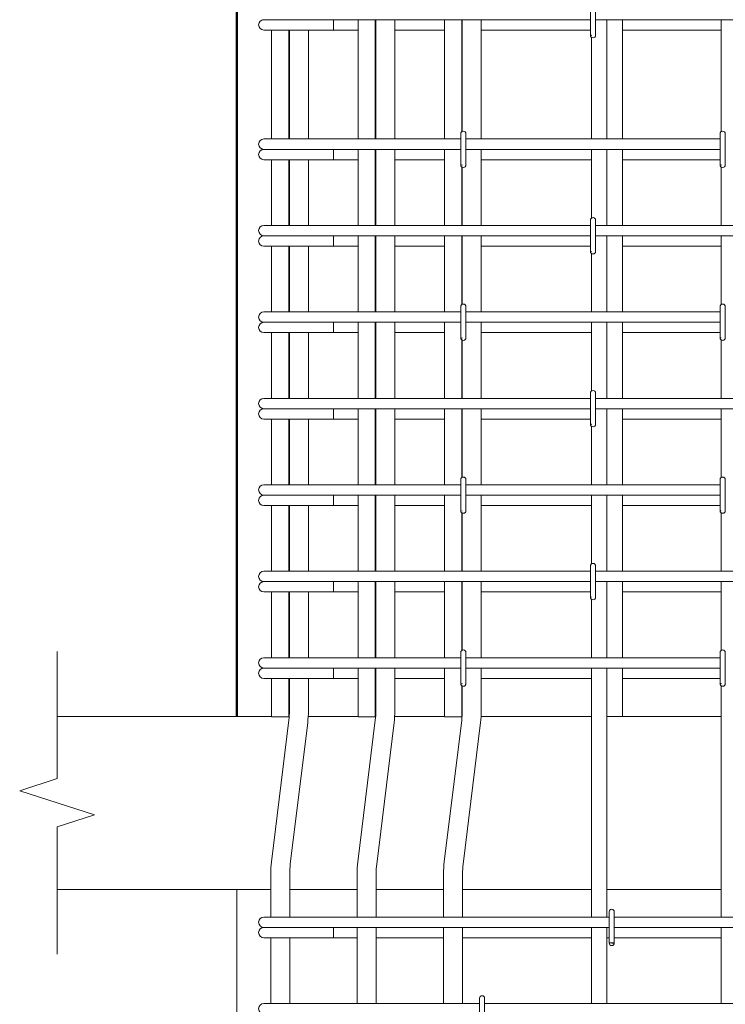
# Model space of a CAD drawing. Header units: millimetres. Extents: x 22882 to 32023, y -25742 to 9757.
# Tile 9 of 24: x 23599 to 24415, y 3767 to 4906. Entities that reach past the tile are written whole.
import ezdxf

# ---------------------------------------------------------------- set-up
doc = ezdxf.new("R2010")
doc.units = ezdxf.units.MM
for name, color, linetype, lineweight in [('A-____-NOTE-TEXT', 131, 'Continuous', 20), ('A-DETL-GENF-OTLN', 92, 'Continuous', 20), ('A-FLOR-____-MCUT', 192, 'Continuous', 50), ('S-COLS-____-OTLN', 52, 'Continuous', 20), ('S-RBAR-____-OTLN', 171, 'Continuous', 100)]:
    doc.layers.add(name, color=color, linetype=linetype, lineweight=lineweight)

# ---------------------------------------------------------------- blocks, each defined once
blk = doc.blocks.new('ADSK_Обрыв_Линия - ADSK_Обрыв_линия-1072157-КЖ1_ПЭ_ВЭ2_Армирование_Пилоны_Пм-2_2_1-1')
at = {"layer": 'A-DETL-GENF-OTLN'}
for p, q in [((23642, 4028.2), (23642, 4100)), ((23642, 3900), (23642, 3972.5))]:
    blk.add_line(p, q, dxfattribs=at)

msp = doc.modelspace()

# ---------------------------------------------------------------- hatches: boundary and pattern name
at = {"layer": 'S-RBAR-____-OTLN', "lineweight": 20}
for points in [[(24259.9999, 4887.8541), (24259.9999, 4888), (24258.8918, 4888)], [(24110.6079, 4737.7741), (24110.6079, 4738), (24109.9999, 4737.8541)], [(24409.9999, 4737.8541), (24409.9999, 4738), (24408.8918, 4738)], [(24259.9999, 4637.8541), (24259.9999, 4638), (24258.8918, 4638)], [(24110.6079, 4537.7741), (24110.6079, 4538), (24109.9999, 4537.8541)], [(24409.9999, 4537.8541), (24409.9999, 4538), (24408.8918, 4538)], [(24259.9999, 4437.8541), (24259.9999, 4438), (24258.8918, 4438)], [(24110.6079, 4337.7741), (24110.6079, 4338), (24109.9999, 4337.8541)], [(24409.9999, 4337.8541), (24409.9999, 4338), (24408.8918, 4338)], [(24259.9999, 4237.8541), (24259.9999, 4238), (24258.8918, 4238)], [(24110.6079, 4137.7741), (24110.6079, 4138), (24109.9999, 4137.8541)], [(24409.9999, 4137.8541), (24409.9999, 4138), (24408.8918, 4138)]]:
    msp.add_hatch(color=256, dxfattribs=at).paths.add_polyline_path(points)
at = {"layer": 'S-RBAR-____-OTLN', "lineweight": 9}
msp.add_hatch(color=8, dxfattribs=at).paths.add_polyline_path([(24285.8019, 3837.302), (24286.3977, 3838), (24280.4999, 3838), (24283.4999, 3837.605)])
h = msp.add_hatch(color=8, dxfattribs=at)
edge = h.paths.add_edge_path()
edge.add_arc((24283.4999, 3838), 3, 339.0594289, 360)
edge.add_line((24286.4999, 3838), (24283.4999, 3838))
edge.add_line((24283.4999, 3838), (24286.3017, 3836.9278))

# ---------------------------------------------------------------- linework, layer by layer
at = {"layer": 'A-____-NOTE-TEXT'}
for p, q in [((23641.9545, 4100), (23641.9545, 4175)), ((23641.9545, 4028.1543), (23598.6295, 4014.0772)), ((23598.6295, 4014.0772), (23641.9545, 4000)), ((23641.9545, 4000), (23685.2558, 3986.25)), ((23641.9545, 3972.5), (23685.2558, 3986.25)), ((23641.9545, 3900), (23641.9545, 3825))]:
    msp.add_line(p, q, dxfattribs=at)
at = {"layer": 'A-FLOR-____-MCUT', "color": 8, "lineweight": 9}
for p, q in [((23889.9999, 4100), (23641.9545, 4100)), ((23910.3525, 4100), (23909.9999, 4100)), ((23989.9999, 4100), (23932.4134, 4100)), ((24010.3525, 4100), (24009.9999, 4100)), ((24089.9999, 4100), (24032.4134, 4100)), ((24110.3525, 4100), (24109.9999, 4100)), ((24259.9999, 4100), (24132.4134, 4100)), ((24409.9999, 4100), (24295.9999, 4100)), ((23641.9545, 3900), (23888.9999, 3900)), ((23910.9999, 3900), (23988.9999, 3900)), ((24010.9999, 3900), (24088.9999, 3900)), ((24110.9999, 3900), (24259.9999, 3900)), ((24277.9999, 3900), (24409.9999, 3900))]:
    msp.add_line(p, q, dxfattribs=at)
at = {"layer": 'S-COLS-____-OTLN', "lineweight": 50}
msp.add_line((23850, 4100.0496), (23850, 6900), dxfattribs=at)
at = {"layer": 'S-COLS-____-OTLN', "color": 8, "lineweight": 9}
msp.add_line((23850, 3620), (23850, 3900), dxfattribs=at)
at = {"layer": 'S-RBAR-____-OTLN', "lineweight": 20}
for p, q in [((24258.8918, 4924), (24258.8918, 4888)), ((24264.8918, 4924), (24264.8918, 4888)), ((23880.9998, 4906), (23882.2265, 4906)), ((23882.55, 4906), (23883.4493, 4906)), ((23883.4458, 4906), (23886.4819, 4906)), ((23886.4711, 4906), (23888.7336, 4906)), ((23888.7233, 4906), (23892.952, 4906)), ((23892.934, 4906), (23896.1765, 4906)), ((23896.1588, 4906), (23901.3236, 4906)), ((23901.3017, 4906), (23905.1919, 4906)), ((23905.1689, 4906), (23910.9803, 4906)), ((23910.9589, 4906), (23915.085, 4906)), ((23915.0609, 4906), (23916.9998, 4906)), ((24258.8918, 4906), (23916.9998, 4906)), ((23961.6727, 4906), (23961.6727, 4894)), ((23989.9999, 4906), (23989.9999, 4768)), ((24009.9999, 4906), (24009.9999, 4768)), ((24089.9999, 4906), (24089.9999, 4768)), ((24109.9999, 4906), (24109.9999, 4776.2061)), ((24558.8918, 4906), (24264.8918, 4906)), ((24277.9999, 4768), (24277.9999, 4906)), ((24295.9999, 4768), (24295.9999, 4906)), ((23880.9998, 4894), (23942.4557, 4894)), ((23889.9999, 4894), (23889.9999, 4768)), ((23909.9999, 4894), (23909.9999, 4768)), ((23961.6727, 4894), (23942.4557, 4894)), ((23961.6727, 4894), (23989.9999, 4894)), ((24009.9999, 4894), (24010.6079, 4894)), ((24032.6079, 4894), (24089.9999, 4894)), ((24109.9999, 4894), (24110.6079, 4894)), ((24132.6079, 4894), (24258.8918, 4894)), ((24259.9999, 4888), (24258.8918, 4888)), ((24258.8918, 4888), (24259.9999, 4887.8541)), ((24259.9999, 4887.8541), (24259.9999, 4888)), ((24295.9999, 4894), (24409.9999, 4894)), ((24108.8918, 4774), (24108.8918, 4738)), ((24114.8918, 4774), (24114.8918, 4738)), ((24408.8918, 4774), (24408.8918, 4738)), ((24414.8918, 4774), (24414.8918, 4738)), ((23880.9998, 4768), (23891.544, 4768)), ((23891.544, 4768), (23916.9998, 4768)), ((24108.8918, 4768), (23916.9998, 4768)), ((24408.8918, 4768), (24114.8918, 4768)), ((23880.9998, 4756), (23882.2265, 4756)), ((23882.55, 4756), (23883.4493, 4756)), ((23883.4458, 4756), (23886.4819, 4756)), ((23886.4711, 4756), (23888.7336, 4756)), ((23888.7233, 4756), (23892.952, 4756)), ((23892.934, 4756), (23896.1765, 4756)), ((23896.1588, 4756), (23901.3236, 4756)), ((23901.3017, 4756), (23905.1919, 4756)), ((23905.1689, 4756), (23910.9803, 4756)), ((23910.9589, 4756), (23915.085, 4756)), ((23915.0609, 4756), (23916.9998, 4756)), ((24108.8918, 4756), (23916.9998, 4756)), ((23961.6727, 4756), (23961.6727, 4744)), ((23989.9999, 4756), (23989.9999, 4668)), ((24009.9999, 4756), (24009.9999, 4668)), ((24089.9999, 4756), (24089.9999, 4668)), ((24408.8918, 4756), (24114.8918, 4756)), ((24277.9999, 4668), (24277.9999, 4756)), ((24295.9999, 4668), (24295.9999, 4756)), ((23880.9998, 4744), (23942.4557, 4744)), ((23889.9999, 4744), (23889.9999, 4668)), ((23909.9999, 4744), (23909.9999, 4668)), ((23961.6727, 4744), (23942.4557, 4744)), ((23961.6727, 4744), (23989.9999, 4744)), ((24009.9999, 4744), (24010.6079, 4744)), ((24032.6079, 4744), (24089.9999, 4744)), ((24132.6079, 4744), (24259.9999, 4744)), ((24295.9999, 4744), (24408.8918, 4744)), ((24110.6079, 4738), (24109.9999, 4737.8541)), ((24109.9999, 4737.8541), (24110.6079, 4737.7741)), ((24109.9999, 4735.7939), (24109.9999, 4668)), ((24110.6079, 4737.7741), (24110.6079, 4738)), ((24409.9999, 4738), (24408.8918, 4738)), ((24408.8918, 4738), (24409.9999, 4737.8541)), ((24409.9999, 4737.8541), (24409.9999, 4738)), ((24258.8918, 4674), (24258.8918, 4638)), ((24264.8918, 4674), (24264.8918, 4638)), ((23880.9998, 4668), (23891.544, 4668)), ((23891.544, 4668), (23916.9998, 4668)), ((24258.8918, 4668), (23916.9998, 4668)), ((24558.8918, 4668), (24264.8918, 4668)), ((23880.9998, 4656), (23882.2265, 4656)), ((23882.55, 4656), (23883.4493, 4656)), ((23883.4458, 4656), (23886.4819, 4656)), ((23886.4711, 4656), (23888.7336, 4656)), ((23888.7233, 4656), (23892.952, 4656)), ((23892.934, 4656), (23896.1765, 4656)), ((23896.1588, 4656), (23901.3236, 4656)), ((23901.3017, 4656), (23905.1919, 4656)), ((23905.1689, 4656), (23910.9803, 4656)), ((23910.9589, 4656), (23915.085, 4656)), ((23915.0609, 4656), (23916.9998, 4656)), ((24258.8918, 4656), (23916.9998, 4656)), ((23961.6727, 4656), (23961.6727, 4644)), ((23989.9999, 4656), (23989.9999, 4568)), ((24009.9999, 4656), (24009.9999, 4568)), ((24089.9999, 4656), (24089.9999, 4568)), ((24109.9999, 4656), (24109.9999, 4576.2061)), ((24558.8918, 4656), (24264.8918, 4656)), ((24277.9999, 4568), (24277.9999, 4656)), ((24295.9999, 4568), (24295.9999, 4656)), ((23880.9998, 4644), (23942.4557, 4644)), ((23889.9999, 4644), (23889.9999, 4568)), ((23909.9999, 4644), (23909.9999, 4568)), ((23961.6727, 4644), (23942.4557, 4644)), ((23961.6727, 4644), (23989.9999, 4644)), ((24009.9999, 4644), (24010.6079, 4644)), ((24032.6079, 4644), (24089.9999, 4644)), ((24109.9999, 4644), (24110.6079, 4644)), ((24132.6079, 4644), (24258.8918, 4644)), ((24259.9999, 4638), (24258.8918, 4638)), ((24258.8918, 4638), (24259.9999, 4637.8541)), ((24259.9999, 4637.8541), (24259.9999, 4638)), ((24295.9999, 4644), (24409.9999, 4644)), ((23880.9998, 4568), (23891.544, 4568)), ((23891.544, 4568), (23916.9998, 4568)), ((24108.8918, 4568), (23916.9998, 4568)), ((24108.8918, 4574), (24108.8918, 4538)), ((24114.8918, 4574), (24114.8918, 4538)), ((24408.8918, 4568), (24114.8918, 4568)), ((24408.8918, 4574), (24408.8918, 4538)), ((24414.8918, 4574), (24414.8918, 4538)), ((23880.9998, 4556), (23882.2265, 4556)), ((23882.55, 4556), (23883.4493, 4556)), ((23883.4458, 4556), (23886.4819, 4556)), ((23886.4711, 4556), (23888.7336, 4556)), ((23888.7233, 4556), (23892.952, 4556)), ((23892.934, 4556), (23896.1765, 4556)), ((23896.1588, 4556), (23901.3236, 4556)), ((23901.3017, 4556), (23905.1919, 4556)), ((23905.1689, 4556), (23910.9803, 4556)), ((23910.9589, 4556), (23915.085, 4556)), ((23915.0609, 4556), (23916.9998, 4556)), ((24108.8918, 4556), (23916.9998, 4556)), ((23961.6727, 4556), (23961.6727, 4544)), ((23989.9999, 4556), (23989.9999, 4468)), ((24009.9999, 4556), (24009.9999, 4468)), ((24089.9999, 4556), (24089.9999, 4468)), ((24408.8918, 4556), (24114.8918, 4556)), ((24277.9999, 4468), (24277.9999, 4556)), ((24295.9999, 4468), (24295.9999, 4556)), ((23880.9998, 4544), (23942.4557, 4544)), ((23889.9999, 4544), (23889.9999, 4468)), ((23909.9999, 4544), (23909.9999, 4468)), ((23961.6727, 4544), (23942.4557, 4544)), ((23961.6727, 4544), (23989.9999, 4544)), ((24009.9999, 4544), (24010.6079, 4544)), ((24032.6079, 4544), (24089.9999, 4544)), ((24110.6079, 4538), (24109.9999, 4537.8541)), ((24109.9999, 4537.8541), (24110.6079, 4537.7741)), ((24109.9999, 4535.7939), (24109.9999, 4468)), ((24110.6079, 4537.7741), (24110.6079, 4538)), ((24132.6079, 4544), (24259.9999, 4544)), ((24295.9999, 4544), (24408.8918, 4544)), ((24409.9999, 4538), (24408.8918, 4538)), ((24408.8918, 4538), (24409.9999, 4537.8541)), ((24409.9999, 4537.8541), (24409.9999, 4538)), ((23880.9998, 4468), (23891.544, 4468)), ((23891.544, 4468), (23916.9998, 4468)), ((24258.8918, 4468), (23916.9998, 4468)), ((24258.8918, 4474), (24258.8918, 4438)), ((24264.8918, 4474), (24264.8918, 4438)), ((24558.8918, 4468), (24264.8918, 4468)), ((23880.9998, 4456), (23882.2265, 4456)), ((23882.55, 4456), (23883.4493, 4456)), ((23883.4458, 4456), (23886.4819, 4456)), ((23886.4711, 4456), (23888.7336, 4456)), ((23888.7233, 4456), (23892.952, 4456)), ((23892.934, 4456), (23896.1765, 4456)), ((23896.1588, 4456), (23901.3236, 4456)), ((23901.3017, 4456), (23905.1919, 4456)), ((23905.1689, 4456), (23910.9803, 4456)), ((23910.9589, 4456), (23915.085, 4456)), ((23915.0609, 4456), (23916.9998, 4456)), ((24258.8918, 4456), (23916.9998, 4456)), ((23961.6727, 4456), (23961.6727, 4444)), ((23989.9999, 4456), (23989.9999, 4368)), ((24009.9999, 4456), (24009.9999, 4368)), ((24089.9999, 4456), (24089.9999, 4368)), ((24109.9999, 4456), (24109.9999, 4376.2061)), ((24558.8918, 4456), (24264.8918, 4456)), ((24277.9999, 4368), (24277.9999, 4456)), ((24295.9999, 4368), (24295.9999, 4456)), ((23880.9998, 4444), (23942.4557, 4444)), ((23889.9999, 4444), (23889.9999, 4368)), ((23909.9999, 4444), (23909.9999, 4368)), ((23961.6727, 4444), (23942.4557, 4444)), ((23961.6727, 4444), (23989.9999, 4444)), ((24009.9999, 4444), (24010.6079, 4444)), ((24032.6079, 4444), (24089.9999, 4444)), ((24109.9999, 4444), (24110.6079, 4444)), ((24132.6079, 4444), (24258.8918, 4444)), ((24295.9999, 4444), (24409.9999, 4444)), ((24259.9999, 4438), (24258.8918, 4438)), ((24258.8918, 4438), (24259.9999, 4437.8541)), ((24259.9999, 4437.8541), (24259.9999, 4438)), ((24108.8918, 4374), (24108.8918, 4338)), ((24114.8918, 4374), (24114.8918, 4338)), ((24408.8918, 4374), (24408.8918, 4338)), ((24414.8918, 4374), (24414.8918, 4338)), ((23880.9998, 4368), (23891.544, 4368)), ((23891.544, 4368), (23916.9998, 4368)), ((24108.8918, 4368), (23916.9998, 4368)), ((24408.8918, 4368), (24114.8918, 4368)), ((23880.9998, 4356), (23882.2265, 4356)), ((23882.55, 4356), (23883.4493, 4356)), ((23883.4458, 4356), (23886.4819, 4356)), ((23886.4711, 4356), (23888.7336, 4356)), ((23888.7233, 4356), (23892.952, 4356)), ((23892.934, 4356), (23896.1765, 4356)), ((23896.1588, 4356), (23901.3236, 4356)), ((23901.3017, 4356), (23905.1919, 4356)), ((23905.1689, 4356), (23910.9803, 4356)), ((23910.9589, 4356), (23915.085, 4356)), ((23915.0609, 4356), (23916.9998, 4356)), ((24108.8918, 4356), (23916.9998, 4356)), ((23961.6727, 4356), (23961.6727, 4344)), ((23989.9999, 4356), (23989.9999, 4268)), ((24009.9999, 4356), (24009.9999, 4268)), ((24089.9999, 4356), (24089.9999, 4268)), ((24408.8918, 4356), (24114.8918, 4356)), ((24277.9999, 4268), (24277.9999, 4356)), ((24295.9999, 4268), (24295.9999, 4356)), ((23880.9998, 4344), (23942.4557, 4344)), ((23889.9999, 4344), (23889.9999, 4268)), ((23909.9999, 4344), (23909.9999, 4268)), ((23961.6727, 4344), (23942.4557, 4344)), ((23961.6727, 4344), (23989.9999, 4344)), ((24009.9999, 4344), (24010.6079, 4344)), ((24032.6079, 4344), (24089.9999, 4344)), ((24132.6079, 4344), (24259.9999, 4344)), ((24295.9999, 4344), (24408.8918, 4344)), ((24110.6079, 4338), (24109.9999, 4337.8541)), ((24109.9999, 4337.8541), (24110.6079, 4337.7741)), ((24109.9999, 4335.7939), (24109.9999, 4268)), ((24110.6079, 4337.7741), (24110.6079, 4338)), ((24409.9999, 4338), (24408.8918, 4338)), ((24408.8918, 4338), (24409.9999, 4337.8541)), ((24409.9999, 4337.8541), (24409.9999, 4338)), ((24258.8918, 4274), (24258.8918, 4238)), ((24264.8918, 4274), (24264.8918, 4238)), ((23880.9998, 4268), (23891.544, 4268)), ((23891.544, 4268), (23916.9998, 4268)), ((24258.8918, 4268), (23916.9998, 4268)), ((24558.8918, 4268), (24264.8918, 4268)), ((23880.9998, 4256), (23882.2265, 4256)), ((23882.55, 4256), (23883.4493, 4256)), ((23883.4458, 4256), (23886.4819, 4256)), ((23886.4711, 4256), (23888.7336, 4256)), ((23888.7233, 4256), (23892.952, 4256)), ((23892.934, 4256), (23896.1765, 4256)), ((23896.1588, 4256), (23901.3236, 4256)), ((23901.3017, 4256), (23905.1919, 4256)), ((23905.1689, 4256), (23910.9803, 4256)), ((23910.9589, 4256), (23915.085, 4256)), ((23915.0609, 4256), (23916.9998, 4256)), ((24258.8918, 4256), (23916.9998, 4256)), ((23961.6727, 4256), (23961.6727, 4244)), ((23989.9999, 4256), (23989.9999, 4168)), ((24009.9999, 4256), (24009.9999, 4168)), ((24089.9999, 4256), (24089.9999, 4168)), ((24109.9999, 4256), (24109.9999, 4176.2061)), ((24558.8918, 4256), (24264.8918, 4256)), ((24277.9999, 4168), (24277.9999, 4256)), ((24295.9999, 4168), (24295.9999, 4256)), ((23880.9998, 4244), (23942.4557, 4244)), ((23889.9999, 4244), (23889.9999, 4168)), ((23909.9999, 4244), (23909.9999, 4168)), ((23961.6727, 4244), (23942.4557, 4244)), ((23961.6727, 4244), (23989.9999, 4244)), ((24009.9999, 4244), (24010.6079, 4244)), ((24032.6079, 4244), (24089.9999, 4244)), ((24109.9999, 4244), (24110.6079, 4244)), ((24132.6079, 4244), (24258.8918, 4244)), ((24259.9999, 4238), (24258.8918, 4238)), ((24258.8918, 4238), (24259.9999, 4237.8541)), ((24259.9999, 4237.8541), (24259.9999, 4238)), ((24295.9999, 4244), (24409.9999, 4244)), ((24108.8918, 4174), (24108.8918, 4138)), ((24114.8918, 4174), (24114.8918, 4138)), ((24408.8918, 4174), (24408.8918, 4138)), ((24414.8918, 4174), (24414.8918, 4138)), ((23880.9998, 4168), (23891.544, 4168)), ((23891.544, 4168), (23916.9998, 4168)), ((24108.8918, 4168), (23916.9998, 4168)), ((24408.8918, 4168), (24114.8918, 4168)), ((23880.9998, 4156), (23882.2265, 4156)), ((23882.55, 4156), (23883.4493, 4156)), ((23883.4458, 4156), (23886.4819, 4156)), ((23886.4711, 4156), (23888.7336, 4156)), ((23888.7233, 4156), (23892.952, 4156)), ((23892.934, 4156), (23896.1765, 4156)), ((23896.1588, 4156), (23901.3236, 4156)), ((23901.3017, 4156), (23905.1919, 4156)), ((23905.1689, 4156), (23910.9803, 4156)), ((23910.9589, 4156), (23915.085, 4156)), ((23915.0609, 4156), (23916.9998, 4156)), ((24108.8918, 4156), (23916.9998, 4156)), ((23961.6727, 4156), (23961.6727, 4144)), ((23989.9999, 4156), (23989.9999, 4099.6377)), ((24009.9999, 4156), (24009.9999, 4099.6377)), ((24089.9999, 4156), (24089.9999, 4099.6377)), ((24408.8918, 4156), (24114.8918, 4156)), ((24277.9999, 4100), (24277.9999, 4156)), ((24295.9999, 4100), (24295.9999, 4156)), ((23880.9998, 4144), (23942.4557, 4144)), ((23889.9999, 4144), (23889.9999, 4099.6377)), ((23909.9999, 4144), (23909.9999, 4099.6377)), ((23961.6727, 4144), (23942.4557, 4144)), ((23961.6727, 4144), (23989.9999, 4144)), ((24009.9999, 4144), (24010.6079, 4144)), ((24032.6079, 4144), (24089.9999, 4144)), ((24110.6079, 4138), (24109.9999, 4137.8541)), ((24109.9999, 4137.8541), (24110.6079, 4137.7741)), ((24109.9999, 4135.7939), (24109.9999, 4099.6377)), ((24110.6079, 4137.7741), (24110.6079, 4138)), ((24132.6079, 4144), (24259.9999, 4144)), ((24295.9999, 4144), (24408.8918, 4144)), ((24409.9999, 4138), (24408.8918, 4138)), ((24408.8918, 4138), (24409.9999, 4137.8541)), ((24409.9999, 4137.8541), (24409.9999, 4138)), ((23889.9999, 4099.6377), (23909.9999, 4099.6377)), ((23989.9999, 4099.6377), (24009.9999, 4099.6377)), ((24089.9999, 4099.6377), (24109.9999, 4099.6377)), ((24295.9999, 4100), (24277.9999, 4100))]:
    msp.add_line(p, q, dxfattribs=at)
at = {"layer": 'S-RBAR-____-OTLN', "color": 8, "lineweight": 9}
for p, q in [((24010.6079, 4906), (24010.6079, 4768)), ((24032.6079, 4906), (24032.6079, 4768)), ((24110.6079, 4906), (24110.6079, 4776.6876)), ((24132.6079, 4906), (24132.6079, 4768)), ((24277.9999, 4768), (24277.9999, 4906)), ((24409.9999, 4776.2061), (24409.9999, 4906)), ((23910.6079, 4894), (23910.6079, 4768)), ((23932.6079, 4894), (23932.6079, 4768)), ((24259.9999, 4768), (24259.9999, 4885.7939)), ((24010.6079, 4756), (24010.6079, 4668)), ((24032.6079, 4756), (24032.6079, 4668)), ((24132.6079, 4756), (24132.6079, 4668)), ((24259.9999, 4676.2061), (24259.9999, 4756)), ((24277.9999, 4668), (24277.9999, 4756)), ((23910.6079, 4744), (23910.6079, 4668)), ((23932.6079, 4744), (23932.6079, 4668)), ((24110.6079, 4735.3124), (24110.6079, 4668)), ((24409.9999, 4668), (24409.9999, 4735.7939)), ((24010.6079, 4656), (24010.6079, 4568)), ((24032.6079, 4656), (24032.6079, 4568)), ((24110.6079, 4656), (24110.6079, 4576.6876)), ((24132.6079, 4656), (24132.6079, 4568)), ((24277.9999, 4568), (24277.9999, 4656)), ((24409.9999, 4576.2061), (24409.9999, 4656)), ((23910.6079, 4644), (23910.6079, 4568)), ((23932.6079, 4644), (23932.6079, 4568)), ((24259.9999, 4568), (24259.9999, 4635.7939)), ((24010.6079, 4556), (24010.6079, 4468)), ((24032.6079, 4556), (24032.6079, 4468)), ((24132.6079, 4556), (24132.6079, 4468)), ((24259.9999, 4476.4726), (24259.9999, 4556)), ((24277.9999, 4468), (24277.9999, 4556)), ((23910.6079, 4544), (23910.6079, 4468)), ((23932.6079, 4544), (23932.6079, 4468)), ((24110.6079, 4535.3124), (24110.6079, 4468)), ((24409.9999, 4468), (24409.9999, 4535.7939)), ((24010.6079, 4456), (24010.6079, 4368)), ((24032.6079, 4456), (24032.6079, 4368)), ((24110.6079, 4456), (24110.6079, 4376.6876)), ((24132.6079, 4456), (24132.6079, 4368)), ((24277.9999, 4368), (24277.9999, 4456)), ((24409.9999, 4376.2061), (24409.9999, 4456)), ((23910.6079, 4444), (23910.6079, 4368)), ((23932.6079, 4444), (23932.6079, 4368)), ((24259.9999, 4368), (24259.9999, 4435.7939)), ((24010.6079, 4356), (24010.6079, 4268)), ((24032.6079, 4356), (24032.6079, 4268)), ((24132.6079, 4356), (24132.6079, 4268)), ((24259.9999, 4276.2061), (24259.9999, 4356)), ((24277.9999, 4268), (24277.9999, 4356)), ((23910.6079, 4344), (23910.6079, 4268)), ((23932.6079, 4344), (23932.6079, 4268)), ((24110.6079, 4335.3124), (24110.6079, 4268)), ((24409.9999, 4268), (24409.9999, 4335.7939)), ((24010.6079, 4256), (24010.6079, 4168)), ((24032.6079, 4256), (24032.6079, 4168)), ((24110.6079, 4256), (24110.6079, 4176.8824)), ((24132.6079, 4256), (24132.6079, 4168)), ((24277.9999, 4168), (24277.9999, 4256)), ((24409.9999, 4176.2061), (24409.9999, 4256)), ((23910.6079, 4244), (23910.6079, 4168)), ((23932.6079, 4244), (23932.6079, 4168)), ((24259.9999, 4168), (24259.9999, 4235.7939)), ((24010.6079, 4156), (24010.6079, 4106.3656)), ((24032.6079, 4156), (24032.6079, 4106.3656)), ((24132.6079, 4156), (24132.6079, 4106.3656)), ((24259.9999, 3868), (24259.9999, 4156)), ((24277.9999, 3868), (24277.9999, 4156)), ((23910.6079, 4144), (23910.6079, 4106.3656)), ((23932.6079, 4144), (23932.6079, 4106.3656)), ((24110.6079, 4135.3124), (24110.6079, 4106.3656)), ((24409.9999, 3868), (24409.9999, 4135.7939)), ((23909.952, 4095.6411), (23889.8198, 3931.6777)), ((23931.788, 4092.96), (23911.6558, 3928.9966)), ((24009.952, 4095.6411), (23989.8198, 3931.6777)), ((24031.788, 4092.96), (24011.6558, 3928.9966)), ((24109.952, 4095.6411), (24089.8198, 3931.6777)), ((24131.788, 4092.96), (24111.6558, 3928.9966)), ((23888.9999, 3918.2721), (23888.9999, 3868)), ((23910.9999, 3918.2721), (23910.9999, 3868)), ((23988.9999, 3918.2721), (23988.9999, 3868)), ((24010.9999, 3918.2721), (24010.9999, 3868)), ((24088.9999, 3918.2721), (24088.9999, 3868)), ((24110.9999, 3918.2721), (24110.9999, 3868)), ((24280.4999, 3874), (24280.4999, 3838)), ((24286.4999, 3874), (24286.4999, 3838)), ((23880.9998, 3868), (23891.544, 3868)), ((23891.544, 3868), (23916.9998, 3868)), ((24280.4999, 3868), (23916.9998, 3868)), ((24580.4999, 3868), (24286.4999, 3868)), ((23880.9998, 3856), (23882.2265, 3856)), ((23882.55, 3856), (23883.4493, 3856)), ((23883.4458, 3856), (23886.4819, 3856)), ((23886.4711, 3856), (23888.7336, 3856)), ((23888.7233, 3856), (23892.952, 3856)), ((23892.934, 3856), (23896.1765, 3856)), ((23896.1588, 3856), (23901.3236, 3856)), ((23901.3017, 3856), (23905.1919, 3856)), ((23905.1689, 3856), (23910.9803, 3856)), ((23910.9589, 3856), (23915.085, 3856)), ((23915.0609, 3856), (23916.9998, 3856)), ((24280.4999, 3856), (23916.9998, 3856)), ((23961.6727, 3856), (23961.6727, 3844)), ((23988.9999, 3856), (23988.9999, 3768)), ((24010.9999, 3856), (24010.9999, 3768)), ((24088.9999, 3856), (24088.9999, 3768)), ((24110.9999, 3856), (24110.9999, 3768)), ((24259.9999, 3768), (24259.9999, 3856)), ((24277.9999, 3768), (24277.9999, 3856)), ((24580.4999, 3856), (24286.4999, 3856)), ((24409.9999, 3768), (24409.9999, 3856)), ((23880.9998, 3844), (23942.4557, 3844)), ((23888.9999, 3844), (23888.9999, 3768)), ((23910.9999, 3844), (23910.9999, 3768)), ((23961.6727, 3844), (23942.4557, 3844)), ((23961.6727, 3844), (23988.9999, 3844)), ((24010.9999, 3844), (24088.9999, 3844)), ((24110.9999, 3844), (24259.9999, 3844)), ((24277.9999, 3844), (24280.4999, 3844)), ((24286.4999, 3844), (24409.9999, 3844)), ((24286.3977, 3838), (24280.4999, 3838)), ((24280.4999, 3838), (24283.4999, 3837.605)), ((24286.4999, 3838), (24283.4999, 3838)), ((24283.4999, 3838), (24286.3017, 3836.9278)), ((24283.4999, 3837.605), (24285.8019, 3837.302)), ((24285.8019, 3837.302), (24286.3977, 3838)), ((24130.4999, 3774), (24130.4999, 3738)), ((24136.4999, 3774), (24136.4999, 3738)), ((23880.9998, 3768), (23891.544, 3768)), ((23891.544, 3768), (23916.9998, 3768)), ((24130.4999, 3768), (23916.9998, 3768)), ((24430.4999, 3768), (24136.4999, 3768))]:
    msp.add_line(p, q, dxfattribs=at)
at = {"layer": 'S-RBAR-____-OTLN', "lineweight": 20}
for centre, radius, start, end in [((23880.9998, 4900), 6, 90, 270), ((23880.9998, 4900), 6, 90, 105), ((24261.8918, 4888), 3, 180, 0), ((24261.8918, 4888), 3, 210, 225), ((24111.8918, 4774), 3, 0, 180), ((24111.8918, 4774), 3, 120, 129.4628945), ((24411.8918, 4774), 3, 360, 180), ((24411.8918, 4774), 3, 135, 150), ((23880.9998, 4762), 6, 90, 270), ((23880.9998, 4750), 6, 90, 270), ((23880.9998, 4750), 6, 90, 105), ((24111.8918, 4738), 3, 180, 0), ((24111.8918, 4738), 3, 230.5371055, 240), ((24411.8918, 4738), 3, 180, 0), ((24411.8918, 4738), 3, 210, 225), ((24261.8918, 4674), 3, 360, 180), ((24261.8918, 4674), 3, 135, 150), ((23880.9998, 4662), 6, 90, 270), ((23880.9998, 4650), 6, 90, 270), ((23880.9998, 4650), 6, 90, 105), ((24261.8918, 4638), 3, 180, 0), ((24261.8918, 4638), 3, 210, 225), ((23880.9998, 4562), 6, 90, 270), ((24111.8918, 4574), 3, 0, 180), ((24111.8918, 4574), 3, 120, 129.4628945), ((24411.8918, 4574), 3, 360, 180), ((24411.8918, 4574), 3, 135, 150), ((23880.9998, 4550), 6, 90, 270), ((23880.9998, 4550), 6, 90, 105), ((24111.8918, 4538), 3, 180, 0), ((24111.8918, 4538), 3, 230.5371055, 240), ((24411.8918, 4538), 3, 180, 0), ((24411.8918, 4538), 3, 210, 225), ((24261.8918, 4474), 3, 360, 180), ((24261.8918, 4474), 3, 135, 150), ((23880.9998, 4462), 6, 90, 270), ((23880.9998, 4450), 6, 90, 270), ((23880.9998, 4450), 6, 90, 105), ((24261.8918, 4438), 3, 180, 0), ((24261.8918, 4438), 3, 210, 225), ((24111.8918, 4374), 3, 0, 180), ((24111.8918, 4374), 3, 120, 129.4628945), ((24411.8918, 4374), 3, 360, 180), ((24411.8918, 4374), 3, 135, 150), ((23880.9998, 4362), 6, 90, 270), ((23880.9998, 4350), 6, 90, 270), ((23880.9998, 4350), 6, 90, 105), ((24111.8918, 4338), 3, 180, 0), ((24111.8918, 4338), 3, 230.5371055, 240), ((24411.8918, 4338), 3, 180, 0), ((24411.8918, 4338), 3, 210, 225), ((24261.8918, 4274), 3, 360, 180), ((24261.8918, 4274), 3, 135, 150), ((23880.9998, 4262), 6, 90, 270), ((23880.9998, 4250), 6, 90, 270), ((23880.9998, 4250), 6, 90, 105), ((24261.8918, 4238), 3, 180, 0), ((24261.8918, 4238), 3, 210, 225), ((24111.8918, 4174), 3, 360, 180), ((24111.8918, 4174), 3, 120, 129.4628945), ((24411.8918, 4174), 3, 360, 180), ((24411.8918, 4174), 3, 135, 150), ((23880.9998, 4162), 6, 90, 270), ((23880.9998, 4150), 6, 90, 270), ((23880.9998, 4150), 6, 90, 105), ((24111.8918, 4138), 3, 180, 0), ((24111.8918, 4138), 3, 230.5371055, 240), ((24411.8918, 4138), 3, 180, 0), ((24411.8918, 4138), 3, 210, 225)]:
    msp.add_arc(centre, radius, start, end, dxfattribs=at)
at = {"layer": 'S-RBAR-____-OTLN', "color": 8, "lineweight": 9}
for centre, radius, start, end in [((23822.6079, 4106.3656), 88, 353, 360), ((23822.6079, 4106.3656), 110, 353, 0), ((23922.6079, 4106.3656), 88, 353, 360), ((23922.6079, 4106.3656), 110, 353, 0), ((24022.6079, 4106.3656), 88, 353, 360), ((24022.6079, 4106.3656), 110, 353, 0), ((23998.9999, 3918.2721), 110, 173, 180), ((24098.9999, 3918.2721), 110, 173, 180), ((24198.9999, 3918.2721), 110, 173, 180), ((23998.9999, 3918.2721), 88, 173, 180), ((24098.9999, 3918.2721), 88, 173, 180), ((24198.9999, 3918.2721), 88, 173, 180), ((24283.4999, 3874), 3, 360, 180), ((24283.4999, 3874), 3, 120, 150), ((24283.4999, 3874), 3, 30, 60), ((24283.4999, 3874), 3, 360, 15), ((23880.9998, 3862), 6, 90, 270), ((23880.9998, 3850), 6, 90, 270), ((23880.9998, 3850), 6, 90, 105), ((24283.4999, 3838), 3, 180, 0), ((24283.4999, 3838), 3, 210, 240), ((24283.4999, 3838), 3, 300, 330), ((24283.4999, 3838), 3, 339.0594289, 0), ((24283.4999, 3838), 3, 345, 0), ((24133.4999, 3774), 3, 360, 180), ((24133.4999, 3774), 3, 120, 150), ((24133.4999, 3774), 3, 30, 60), ((24133.4999, 3774), 3, 360, 15), ((23880.9998, 3762), 6, 90, 270)]:
    msp.add_arc(centre, radius, start, end, dxfattribs=at)

# ---------------------------------------------------------------- block references
at = {"layer": 'A-DETL-GENF-OTLN'}
msp.add_blockref('ADSK_Обрыв_Линия - ADSK_Обрыв_линия-1072157-КЖ1_ПЭ_ВЭ2_Армирование_Пилоны_Пм-2_2_1-1', (0, 0), dxfattribs=at)

doc.saveas('drawing.dxf')
